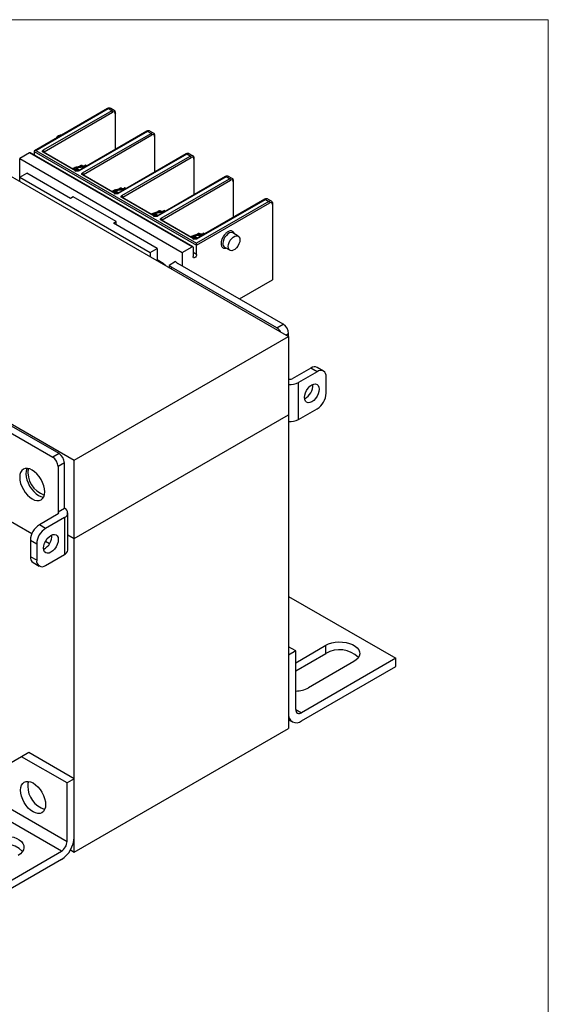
# Model space of a CAD drawing. Header units: inches. Extents: x 0 to 22, y 0 to 17.
# Tile 33 of 33: x 17.9 to 22, y 9.3 to 17. Entities that reach past the tile are written whole.
import ezdxf

# ---------------------------------------------------------------- set-up
doc = ezdxf.new("R2010")
doc.units = ezdxf.units.IN
doc.header["$LTSCALE"] = 2
doc.header["$MEASUREMENT"] = 0
doc.linetypes.add('SLD-Solid', pattern=[0])
doc.layers.add('SLD-DEFPOINTS', color=7, linetype='Continuous')

# ---------------------------------------------------------------- blocks, each defined once
blk = doc.blocks.new('Block2')
at = {"color": 7, "linetype": 'SLD-Solid', "lineweight": 18}
for p, q in [((22.0002, 17.0002), (0.0002, 17.0002)), ((22.0002, 0.0002), (22.0002, 17.0002))]:
    blk.add_line(p, q, dxfattribs=at)

msp = doc.modelspace()

# ---------------------------------------------------------------- linework, layer by layer
for p, q in [((16.8034, 16.3617), (19.977, 14.5296)), ((18.5662, 16.3071), (17.9976, 15.9788)), ((18.0074, 15.9812), (18.5711, 16.3066)), ((18.599, 16.2905), (18.0659, 15.9828)), ((18.0728, 15.9707), (18.6059, 16.2785)), ((18.599, 16.2905), (18.5711, 16.3066)), ((18.6187, 16.2925), (18.5908, 16.3086)), ((18.6268, 16.2664), (18.6268, 15.9885)), ((18.6297, 15.9902), (18.6297, 16.2705)), ((18.8724, 16.1303), (18.3393, 15.8226)), ((18.8774, 16.1298), (18.3442, 15.8221)), ((18.9052, 16.1138), (18.8774, 16.1298)), ((18.9249, 16.1157), (18.897, 16.1318)), ((18.3721, 15.806), (18.9052, 16.1138)), ((18.379, 15.794), (18.9122, 16.1017)), ((18.933, 16.0897), (18.933, 15.8117)), ((18.9359, 15.8134), (18.9359, 16.0937)), ((17.9935, 15.9731), (19.2601, 15.2419)), ((17.9935, 15.9731), (17.9935, 15.9443)), ((18.0074, 15.9812), (19.2601, 15.258)), ((18.3164, 15.8221), (18.0659, 15.9667)), ((18.0708, 15.9672), (18.0701, 15.9674)), ((18.3213, 15.8226), (18.0708, 15.9672)), ((18.0728, 15.966), (18.0728, 15.9707)), ((17.9587, 15.9611), (17.8821, 15.9169)), ((17.8821, 15.9169), (19.1488, 15.1857)), ((17.8821, 15.7723), (17.8821, 15.9169)), ((19.2253, 15.2299), (17.9587, 15.9611)), ((19.2303, 15.2303), (17.9636, 15.9616)), ((19.1787, 15.9535), (18.6456, 15.6458)), ((19.1836, 15.9531), (18.6505, 15.6453)), ((18.6783, 15.6292), (19.2114, 15.937)), ((18.6853, 15.6172), (19.2184, 15.9249)), ((19.2114, 15.937), (19.1836, 15.9531)), ((19.2311, 15.9389), (19.2033, 15.955)), ((19.2393, 15.9129), (19.2393, 15.635)), ((19.2422, 15.6366), (19.2422, 15.9169)), ((18.3303, 15.8384), (18.3121, 15.8279)), ((18.3126, 15.82), (18.3281, 15.829)), ((18.3281, 15.829), (18.3281, 15.8207)), ((18.3485, 15.8279), (18.3303, 15.8384)), ((18.3324, 15.829), (18.3414, 15.8238)), ((18.3324, 15.8206), (18.3324, 15.829)), ((18.3574, 15.864), (18.3403, 15.8541)), ((18.3574, 15.8567), (18.3574, 15.864)), ((18.4059, 15.861), (18.4007, 15.864)), ((18.4007, 15.864), (18.4007, 15.858)), ((17.8821, 15.7723), (17.9378, 15.8044)), ((17.8821, 15.7389), (17.8821, 15.7723)), ((17.8821, 15.7723), (18.8982, 15.1857)), ((18.2788, 15.6075), (17.9378, 15.8044)), ((18.6226, 15.6453), (18.3721, 15.7899)), ((18.377, 15.7904), (18.3763, 15.7906)), ((18.6276, 15.6458), (18.377, 15.7904)), ((18.379, 15.7892), (18.379, 15.794)), ((19.4849, 15.7768), (18.9518, 15.469)), ((19.4898, 15.7763), (18.9567, 15.4685)), ((18.9845, 15.4524), (19.5177, 15.7602)), ((18.9915, 15.4404), (19.5246, 15.7481)), ((19.5177, 15.7602), (19.4898, 15.7763)), ((19.5373, 15.7622), (19.5095, 15.7782)), ((19.5455, 15.7361), (19.5455, 15.4582)), ((19.5484, 15.4598), (19.5484, 15.7401)), ((18.6365, 15.6616), (18.6183, 15.6511)), ((18.6547, 15.6511), (18.6365, 15.6616)), ((18.6636, 15.6872), (18.6465, 15.6774)), ((18.6636, 15.68), (18.6636, 15.6872)), ((18.7121, 15.6842), (18.7069, 15.6872)), ((18.7069, 15.6872), (18.7069, 15.6812)), ((18.2997, 15.6196), (18.2788, 15.6075)), ((18.6338, 15.4267), (18.2997, 15.6196)), ((18.6188, 15.6433), (18.6344, 15.6522)), ((18.6344, 15.6522), (18.6344, 15.6439)), ((18.6386, 15.6522), (18.6477, 15.647)), ((18.6386, 15.6439), (18.6386, 15.6522)), ((18.9289, 15.4685), (18.6783, 15.6132)), ((18.6832, 15.6136), (18.6826, 15.6139)), ((18.9338, 15.469), (18.6832, 15.6136)), ((18.6853, 15.6125), (18.6853, 15.6172)), ((19.7911, 15.6), (19.258, 15.2922)), ((19.8239, 15.5834), (19.2601, 15.258)), ((19.2629, 15.2917), (19.796, 15.5995)), ((19.796, 15.5995), (19.8239, 15.5834)), ((19.8436, 15.5854), (19.8157, 15.6014)), ((18.9698, 15.5104), (18.9528, 15.5006)), ((18.9698, 15.5032), (18.9698, 15.5104)), ((19.0184, 15.5074), (19.0132, 15.5104)), ((19.0132, 15.5104), (19.0132, 15.5044)), ((19.2601, 15.2419), (19.8308, 15.5714)), ((19.8517, 15.5593), (19.8517, 14.9726)), ((19.8546, 14.9766), (19.8546, 15.5633)), ((18.9427, 15.4848), (18.9245, 15.4743)), ((18.925, 15.4665), (18.9406, 15.4755)), ((18.9406, 15.4755), (18.9406, 15.4671)), ((18.961, 15.4743), (18.9427, 15.4848)), ((18.9448, 15.4755), (18.9539, 15.4702)), ((18.9448, 15.4671), (18.9448, 15.4755)), ((19.2351, 15.2917), (18.9845, 15.4364)), ((18.9895, 15.4369), (18.9888, 15.4371)), ((19.24, 15.2922), (18.9895, 15.4369)), ((18.9915, 15.4357), (18.9915, 15.4404)), ((18.6129, 15.4147), (18.6338, 15.4267)), ((18.9539, 15.2178), (18.6129, 15.4147)), ((18.6338, 15.4026), (18.6338, 15.4267)), ((19.2489, 15.3081), (19.2307, 15.2976)), ((19.2313, 15.2897), (19.2468, 15.2987)), ((19.2468, 15.2987), (19.2468, 15.2903)), ((19.2672, 15.2975), (19.2489, 15.3081)), ((19.2511, 15.2987), (19.2601, 15.2934)), ((19.2511, 15.2903), (19.2511, 15.2987)), ((19.2761, 15.3337), (19.259, 15.3238)), ((19.2761, 15.3264), (19.2761, 15.3337)), ((19.3246, 15.3307), (19.3194, 15.3337)), ((19.3194, 15.3337), (19.3194, 15.3276)), ((19.5844, 15.3134), (19.5427, 15.3375)), ((18.8982, 15.1857), (18.9539, 15.2178)), ((18.9539, 15.2178), (18.9539, 15.1202)), ((19.1488, 15.1857), (19.2253, 15.2299)), ((19.2323, 15.2258), (19.2323, 15.1535)), ((19.2601, 15.1696), (19.2601, 15.2419)), ((19.4787, 15.2267), (19.5205, 15.2026)), ((18.8982, 15.1857), (18.8982, 15.1523)), ((18.9999, 15.1007), (18.9539, 15.1272)), ((19.1488, 15.1857), (19.1488, 15.08)), ((19.2601, 15.1696), (19.2323, 15.1857)), ((18.9999, 15.0936), (18.9999, 15.1007)), ((19.0971, 15.1145), (19.0465, 15.0852)), ((19.0465, 15.0852), (19.0465, 15.0667)), ((19.8865, 14.5979), (19.0652, 15.072)), ((19.0652, 15.0559), (19.0652, 15.072)), ((19.9352, 14.626), (19.1139, 15.1001)), ((19.5933, 14.8234), (19.8517, 14.9726)), ((19.8865, 14.5979), (19.9352, 14.626)), ((18.3067, 13.5653), (19.977, 14.5296)), ((19.9561, 14.5416), (19.977, 14.5537)), ((19.977, 14.5296), (19.977, 14.5537)), ((19.977, 14.5296), (19.977, 13.9188)), ((20.151, 14.2844), (20.0048, 14.2)), ((20.1997, 14.2563), (20.151, 14.2844)), ((20.2489, 14.2612), (20.2002, 14.2893)), ((20.1997, 14.2563), (20.0536, 14.1719)), ((20.2693, 14.0875), (20.2693, 14.2161)), ((17.2279, 14.1881), (18.3067, 13.5653)), ((20.0536, 13.8826), (20.0536, 14.1719)), ((17.3183, 14.0635), (18.1396, 13.5894)), ((18.1884, 13.6175), (17.367, 14.0917)), ((18.3067, 12.9545), (19.977, 13.9188)), ((18.3067, 12.9545), (19.977, 13.9188)), ((19.977, 13.9188), (19.977, 11.4756)), ((19.977, 13.9188), (19.977, 13.9188)), ((20.0536, 13.8826), (20.1997, 13.967)), ((18.1884, 13.6175), (18.1396, 13.5894)), ((18.2301, 13.5452), (18.1814, 13.5171)), ((18.1814, 13.5171), (18.1814, 13.1635)), ((18.2301, 13.1916), (18.2301, 13.5452)), ((18.3067, 12.9545), (18.3067, 13.5653)), ((17.9767, 12.9923), (17.7429, 13.1273)), ((18.1814, 13.1474), (18.0352, 13.063)), ((18.1814, 13.1635), (18.2301, 13.1916)), ((18.1814, 13.1635), (18.1814, 13.1474)), ((18.2561, 12.8661), (18.2561, 13.1554)), ((18.084, 13.0349), (18.0352, 13.063)), ((18.2301, 13.1193), (18.084, 13.0349)), ((18.2301, 13.1193), (18.2301, 12.8299)), ((18.2561, 12.9837), (18.3067, 12.9545)), ((18.2561, 12.9837), (18.3067, 12.9545)), ((17.9656, 12.9425), (18.0144, 12.9143)), ((17.9656, 12.9425), (17.9656, 12.8139)), ((18.0144, 12.9143), (18.0144, 12.7858)), ((18.1137, 12.9132), (18.082, 12.9315)), ((18.3067, 10.5113), (18.3067, 12.9545)), ((18.084, 12.7456), (18.2301, 12.8299)), ((18.0144, 12.7858), (17.9656, 12.8139)), ((17.986, 12.7688), (18.0347, 12.7407)), ((19.977, 12.5041), (20.8122, 12.022)), ((18.2068, 10.5179), (15.0332, 12.35)), ((20.0327, 12.079), (19.977, 12.1111)), ((20.0327, 12.079), (19.977, 12.0468)), ((20.0327, 11.9878), (20.2669, 12.123)), ((20.0327, 11.623), (20.0327, 12.079)), ((20.0327, 11.9235), (20.2669, 12.0587)), ((20.2669, 12.0587), (20.2669, 12.123)), ((19.977, 12.0468), (19.977, 11.5909)), ((20.8122, 12.022), (20.0769, 11.5975)), ((20.4861, 11.9965), (20.1325, 11.7924)), ((20.8122, 11.9577), (20.8122, 12.022)), ((20.0769, 11.5332), (20.8122, 11.9577)), ((20.0327, 11.623), (20.0769, 11.5975)), ((19.977, 11.5431), (20.0063, 11.5262)), ((18.3067, 10.5113), (19.977, 11.4756)), ((17.9531, 11.2867), (17.8974, 11.2545)), ((18.3067, 11.0826), (17.9531, 11.2867)), ((17.8974, 11.2545), (17.7304, 11.1581)), ((18.251, 11.0504), (17.8974, 11.2545)), ((17.2436, 11.176), (18.251, 10.5945)), ((18.3067, 11.0826), (18.251, 11.0504)), ((18.3067, 10.6266), (18.3067, 11.0826)), ((18.251, 10.5945), (18.251, 11.0504)), ((17.4715, 10.0935), (18.2068, 10.5179)), ((18.2774, 10.5282), (18.3067, 10.5113)), ((18.2068, 10.4537), (17.4715, 10.0292))]:
    msp.add_line(p, q)
at = {"flags": 128}
for points in [[(19.5427, 15.3375), (19.5403, 15.3387), (19.5295, 15.3404), (19.5171, 15.3375), (19.5043, 15.3301), (19.4919, 15.3187), (19.4811, 15.3045), (19.4726, 15.2883), (19.4673, 15.2717), (19.4655, 15.256)], [(19.5072, 15.2319), (19.509, 15.2476), (19.5144, 15.2642), (19.5228, 15.2803), (19.5337, 15.2946), (19.546, 15.306), (19.5589, 15.3134), (19.5712, 15.3163), (19.5821, 15.3145), (19.5905, 15.3082), (19.5959, 15.2977), (19.5977, 15.2841), (19.5959, 15.2683), (19.5905, 15.2517), (19.5821, 15.2356), (19.5712, 15.2213), (19.5589, 15.21), (19.546, 15.2025), (19.5337, 15.1996), (19.5228, 15.2014), (19.5144, 15.2078), (19.509, 15.2182), (19.5072, 15.2319)], [(19.2601, 15.2419), (19.2601, 15.2436), (19.2601, 15.2456), (19.2601, 15.2477), (19.2601, 15.2499), (19.2601, 15.2522), (19.2601, 15.2543), (19.2601, 15.2563), (19.2601, 15.258)], [(19.2601, 15.1696), (19.2591, 15.1628), (19.2561, 15.1559), (19.2516, 15.1498), (19.2462, 15.1455), (19.2409, 15.1436), (19.2364, 15.1445), (19.2334, 15.148), (19.2323, 15.1535)], [(20.215, 14.1205), (20.2131, 14.1023), (20.2074, 14.0831), (20.1983, 14.0642), (20.1865, 14.0469), (20.1727, 14.0324), (20.1579, 14.0216), (20.1432, 14.0153), (20.1294, 14.014), (20.1176, 14.0176), (20.1085, 14.026), (20.1028, 14.0386), (20.1009, 14.0546), (20.1028, 14.0728), (20.1085, 14.0919), (20.1176, 14.1108), (20.1294, 14.1281), (20.1432, 14.1426), (20.1579, 14.1534), (20.1727, 14.1597), (20.1865, 14.1611), (20.1983, 14.1574), (20.2074, 14.149), (20.2131, 14.1364), (20.215, 14.1205)], [(18.077, 13.3202), (18.0751, 13.3432), (18.0696, 13.3675), (18.0606, 13.3922), (18.0485, 13.4162), (18.0337, 13.4387), (18.0168, 13.4588), (17.9986, 13.4758), (17.9796, 13.4889), (17.9606, 13.4977), (17.9423, 13.5019), (17.9254, 13.5012), (17.9107, 13.4958), (17.8985, 13.4857), (17.8895, 13.4714), (17.884, 13.4535), (17.8821, 13.4327), (17.884, 13.4096), (17.8895, 13.3853), (17.8985, 13.3607), (17.9107, 13.3366), (17.9254, 13.3141), (17.9423, 13.294), (17.9606, 13.277), (17.9796, 13.2639), (17.9986, 13.2551), (18.0168, 13.2509), (18.0337, 13.2516), (18.0485, 13.2571), (18.0606, 13.2671), (18.0696, 13.2814), (18.0751, 13.2993), (18.077, 13.3202)], [(17.9395, 13.5021), (17.9383, 13.4996), (17.9327, 13.4817), (17.9308, 13.4608), (17.9327, 13.4378), (17.9383, 13.4134), (17.9473, 13.3888), (17.9594, 13.3648), (17.9741, 13.3422), (17.991, 13.3221), (18.0093, 13.3052), (18.0283, 13.292), (18.0473, 13.2832), (18.0656, 13.2791), (18.0684, 13.2788)], [(18.1828, 12.9473), (18.1808, 12.9291), (18.1751, 12.9099), (18.1661, 12.891), (18.1542, 12.8737), (18.1405, 12.8592), (18.1257, 12.8484), (18.1109, 12.8422), (18.0972, 12.8408), (18.0854, 12.8444), (18.0763, 12.8529), (18.0706, 12.8655), (18.0686, 12.8814), (18.0706, 12.8996), (18.0763, 12.9188), (18.0854, 12.9376), (18.0972, 12.9549), (18.1109, 12.9695), (18.1257, 12.9802), (18.1405, 12.9865), (18.1542, 12.9879), (18.1661, 12.9842), (18.1751, 12.9758), (18.1808, 12.9632), (18.1828, 12.9473)], [(20.2669, 12.123), (20.2889, 12.1336), (20.3139, 12.1416), (20.341, 12.1469), (20.3693, 12.1491), (20.3979, 12.1484), (20.4257, 12.1446), (20.4519, 12.1379), (20.4755, 12.1286), (20.4957, 12.1169), (20.5119, 12.1033), (20.5234, 12.0882), (20.53, 12.0721), (20.5313, 12.0556), (20.5274, 12.0393), (20.5183, 12.0236), (20.5044, 12.0092), (20.4861, 11.9965)], [(17.8891, 10.9935), (17.891, 11.0144), (17.8965, 11.0323), (17.9055, 11.0465), (17.9176, 11.0566), (17.9324, 11.062), (17.9492, 11.0627), (17.9675, 11.0586), (17.9865, 11.0498), (18.0055, 11.0366), (18.0238, 11.0197), (18.0407, 10.9995), (18.0554, 10.977), (18.0675, 10.953), (18.0765, 10.9283), (18.0821, 10.904), (18.084, 10.881), (18.0821, 10.8601), (18.0765, 10.8422), (18.0675, 10.828), (18.0554, 10.8179), (18.0407, 10.8124), (18.0238, 10.8118), (18.0055, 10.8159), (17.9865, 10.8247), (17.9675, 10.8379), (17.9492, 10.8548), (17.9324, 10.8749), (17.9176, 10.8975), (17.9055, 10.9215), (17.8965, 10.9461), (17.891, 10.9705), (17.8891, 10.9935)], [(17.9513, 11.0625), (17.9466, 11.0465), (17.9448, 11.0256)], [(17.9513, 11.0625), (17.9466, 11.0465), (17.9448, 11.0256)], [(17.65, 10.6124), (17.672, 10.6229), (17.697, 10.6309), (17.7241, 10.6362), (17.7525, 10.6385), (17.781, 10.6377), (17.8089, 10.6339), (17.8351, 10.6273), (17.8587, 10.6179), (17.8789, 10.6062), (17.895, 10.5926), (17.9066, 10.5775), (17.9131, 10.5614), (17.9145, 10.545), (17.9105, 10.5286), (17.9014, 10.5129), (17.8875, 10.4985), (17.8692, 10.4858)]]:
    msp.add_lwpolyline(points, dxfattribs=at)
for centre, radius, start, end in [((18.5683, 16.3026), 0.00495, 54.38337, 114.30683), ((18.5827, 16.2905), 0.0198, 65.69222, 125.61787), ((18.6106, 16.2743), 0.0199, 67.0224, 125.5005), ((18.5908, 16.2778), 0.0151, 2.60521, 57.39479), ((18.6251, 16.2707), 0.00465, 292.21269, 356.48632), ((18.8745, 16.1258), 0.00495, 54.38292, 114.307), ((18.8889, 16.1137), 0.0198, 65.69222, 125.61787), ((18.2142, 16.0442), 0.0592, 90.79017, 149.20446), ((18.9166, 16.0988), 0.0188, 63.55552, 127.29552), ((18.8971, 16.101), 0.0151, 2.6051, 57.39478), ((18.9312, 16.094), 0.00472, 292.74037, 355.95795), ((18.0577, 15.97), 0.0151, 2.60521, 57.39479), ((18.0687, 15.9627), 0.00495, 65.69165, 125.61815), ((18.0751, 15.966), 0.00525, 115.30752, 164.22303), ((17.9616, 15.9571), 0.00495, 65.6939, 125.6159), ((19.1807, 15.949), 0.00495, 54.38307, 114.30683), ((19.1951, 15.937), 0.0198, 65.69222, 125.61787), ((19.2228, 15.922), 0.0188, 63.55552, 127.29552), ((19.2033, 15.9242), 0.0151, 2.60519, 57.39474), ((19.2375, 15.9172), 0.0047, 292.60314, 356.09549), ((18.3193, 15.8183), 0.00471, 63.58554, 127.27098), ((18.3303, 15.8249), 0.00461, 62.60977, 117.39103), ((18.3414, 15.8182), 0.00485, 53.7046, 115.26937), ((18.3639, 15.7933), 0.0151, 2.6051, 57.39478), ((18.375, 15.7859), 0.00495, 65.69165, 125.61815), ((18.3813, 15.7892), 0.00525, 115.30752, 164.22303), ((19.4869, 15.7722), 0.00495, 54.38292, 114.307), ((19.5013, 15.7602), 0.0198, 65.69222, 125.61787), ((19.5292, 15.744), 0.0199, 67.0224, 125.5005), ((19.5095, 15.7475), 0.0151, 2.60502, 57.39486), ((19.5437, 15.7404), 0.00468, 292.46857, 356.22976), ((18.6255, 15.6415), 0.00471, 63.58554, 127.27098), ((18.6365, 15.6481), 0.00461, 62.60944, 117.39097), ((18.6476, 15.6415), 0.00471, 52.72089, 116.42264), ((18.6702, 15.6165), 0.0151, 2.60519, 57.39474), ((18.6812, 15.6091), 0.00495, 65.69165, 125.61815), ((18.6875, 15.6124), 0.00525, 115.30702, 164.22325), ((19.7932, 15.5955), 0.00495, 54.38286, 114.30677), ((19.8076, 15.5834), 0.0198, 65.69222, 125.61787), ((19.8355, 15.5672), 0.0199, 67.0224, 125.5005), ((19.8157, 15.5707), 0.0151, 2.60493, 57.39482), ((19.8499, 15.5637), 0.00472, 292.74115, 355.95649), ((18.9317, 15.4648), 0.00471, 63.58554, 127.27098), ((18.9427, 15.4714), 0.00461, 62.60947, 117.39083), ((18.9538, 15.4648), 0.00471, 52.72925, 116.41423), ((18.9764, 15.4397), 0.0151, 2.60502, 57.39486), ((18.9874, 15.4323), 0.00495, 65.69165, 125.61815), ((18.9937, 15.4356), 0.00525, 115.30752, 164.22303), ((19.238, 15.2878), 0.00485, 64.74891, 126.27713), ((19.2489, 15.2946), 0.00461, 62.60934, 117.39106), ((19.2601, 15.2878), 0.00485, 53.68593, 115.28804), ((19.2281, 15.2265), 0.0043, 350.78652, 129.20273), ((19.4969, 15.2525), 0.0316, 173.79965, 234.88794), ((18.9767, 15.0569), 0.0496, 31.17492, 62.13602), ((19.1241, 15.1752), 0.1188, 229.22482, 240.29104), ((19.1401, 15.1478), 0.0544, 217.76308, 241.17725), ((19.8497, 14.9771), 0.00495, 294.37504, 354.30319), ((19.8402, 14.5242), 0.087, 27.06639, 57.81055), ((19.8863, 14.5495), 0.0908, 2.60539, 57.39461), ((20.1798, 14.2442), 0.0495, 65.69293, 125.61749), ((20.2269, 14.223), 0.043, 350.78602, 129.20323), ((19.9909, 14.2269), 0.0303, 242.60998, 297.39002), ((19.9916, 14.291), 0.1343, 263.75067, 297.47158), ((20.0481, 14.1509), 0.1178, 296.89408, 3.11131), ((20.1182, 14.0944), 0.1513, 302.60551, 357.39449), ((19.992, 13.9999), 0.1325, 263.51879, 297.70346), ((18.0907, 13.513), 0.0908, 2.60539, 57.39461), ((18.1394, 13.5411), 0.0908, 2.60539, 57.39461), ((18.1355, 13.4738), 0.1898, 171.72443, 251.08418), ((18.1783, 13.1554), 0.00859, 290.78398, 69.21602), ((18.2164, 13.1554), 0.0387, 290.78344, 69.21664), ((18.1167, 12.9356), 0.1513, 122.60551, 177.39449), ((18.1655, 12.9075), 0.1513, 122.60551, 177.39449), ((18.0159, 12.9777), 0.1178, 296.89408, 3.11131), ((18.2117, 12.8705), 0.0446, 294.37449, 354.30552), ((18.0122, 12.8078), 0.047, 172.57469, 236.11315), ((18.0568, 12.7789), 0.043, 170.78601, 309.20324), ((20.374, 11.8798), 0.2085, 45.12841, 120.91329), ((20.0288, 11.9858), 0.2195, 271.01394, 298.20749), ((20.0379, 11.581), 0.0617, 170.78601, 309.20329), ((20.0596, 11.6187), 0.0273, 170.7859, 309.20335), ((18.1352, 11.0256), 0.1904, 179.98457, 252.32915), ((18.0898, 10.6365), 0.2171, 302.60548, 357.3945), ((18.155, 10.5989), 0.0961, 302.60544, 357.39456), ((17.7564, 10.363), 0.2135, 46.15714, 119.88456)]:
    msp.add_arc(centre, radius, start, end)
for centre, major_axis, ratio, start_param, end_param in [((18.0074, 15.9731), (0.0139, 0), 0.577382, 1.570796, 3.141593), ((18.3574, 15.8544), (0.0105, 0.0105), 0.517687, 0.995796, 1.0931), ((18.4007, 15.8544), (-0.0105, 0.0105), 0.517687, 5.190086, 5.28739), ((18.6636, 15.6776), (0.0105, 0.0105), 0.517687, 0.995796, 1.0931), ((18.7069, 15.6776), (-0.0105, 0.0105), 0.517687, 5.190086, 5.28739), ((18.9698, 15.5008), (0.0105, 0.0105), 0.517687, 0.995796, 1.0931), ((19.0132, 15.5008), (-0.0105, 0.0105), 0.517687, 5.190086, 5.28739), ((19.2761, 15.324), (0.0105, 0.0105), 0.517687, 0.995796, 1.0931), ((19.3194, 15.324), (-0.0105, 0.0105), 0.517687, 5.190086, 5.28739)]:
    msp.add_ellipse(centre, major_axis=major_axis, ratio=ratio, start_param=start_param, end_param=end_param)
for points, knots in [([(18.5908, 16.3086), (18.589, 16.3094), (18.5853, 16.3111), (18.579, 16.3114), (18.5725, 16.3103), (18.5683, 16.3081), (18.5662, 16.3071)], [0, 0, 0, 0, 0.255605, 0.508918, 0.757722, 1, 1, 1, 1]), ([(18.6268, 16.2664), (18.6268, 16.2728), (18.6246, 16.2777), (18.6168, 16.2822), (18.6115, 16.2817), (18.6059, 16.2785)], [0, 0, 0, 0, 0.5, 0.5, 1, 1, 1, 1]), ([(18.6297, 16.2705), (18.6296, 16.2728), (18.6293, 16.2775), (18.627, 16.2837), (18.6236, 16.289), (18.6203, 16.2913), (18.6187, 16.2925)], [0, 0, 0, 0, 0.242275, 0.49108, 0.744387, 1, 1, 1, 1]), ([(18.897, 16.1318), (18.8952, 16.1326), (18.8916, 16.1343), (18.8852, 16.1346), (18.8787, 16.1335), (18.8745, 16.1314), (18.8724, 16.1303)], [0, 0, 0, 0, 0.255605, 0.508918, 0.757722, 1, 1, 1, 1]), ([(18.933, 16.0897), (18.933, 16.096), (18.9308, 16.1009), (18.923, 16.1054), (18.9177, 16.1049), (18.9122, 16.1017)], [0, 0, 0, 0, 0.5, 0.5, 1, 1, 1, 1]), ([(18.9359, 16.0937), (18.9358, 16.096), (18.9355, 16.1007), (18.9333, 16.1069), (18.9298, 16.1122), (18.9265, 16.1146), (18.9249, 16.1157)], [0, 0, 0, 0, 0.242275, 0.49108, 0.744388, 1, 1, 1, 1]), ([(18.0659, 15.9667), (18.0653, 15.9671), (18.0642, 15.9678), (18.0628, 15.969), (18.0614, 15.9705), (18.0604, 15.9724), (18.06, 15.9747), (18.0604, 15.9771), (18.0616, 15.9792), (18.0634, 15.9812), (18.065, 15.9823), (18.0659, 15.9828)], [0, 0, 0, 0, 0.0801151, 0.1597406, 0.2401519, 0.3697806, 0.5000923, 0.6297213, 0.7600334, 0.8798503, 1, 1, 1, 1]), ([(19.2033, 15.955), (19.2014, 15.9559), (19.1978, 15.9575), (19.1915, 15.9579), (19.185, 15.9567), (19.1807, 15.9546), (19.1787, 15.9535)], [0, 0, 0, 0, 0.255605, 0.508918, 0.757722, 1, 1, 1, 1]), ([(19.2393, 15.9129), (19.2393, 15.9193), (19.2371, 15.9241), (19.2292, 15.9287), (19.2239, 15.9281), (19.2184, 15.9249)], [0, 0, 0, 0, 0.5, 0.5, 1, 1, 1, 1]), ([(19.2422, 15.9169), (19.242, 15.9192), (19.2417, 15.9239), (19.2395, 15.9301), (19.2361, 15.9355), (19.2328, 15.9378), (19.2311, 15.9389)], [0, 0, 0, 0, 0.242275, 0.49108, 0.744388, 1, 1, 1, 1]), ([(18.3988, 15.8569), (18.3962, 15.8572), (18.3896, 15.8579), (18.3748, 15.8582), (18.3592, 15.8574), (18.3426, 15.8549), (18.3287, 15.8519), (18.3133, 15.8468), (18.3018, 15.8422), (18.2961, 15.8386), (18.2948, 15.8379)], [0, 0, 0, 0, 0.072518, 0.178844, 0.400374, 0.490836, 0.639716, 0.792407, 0.954885, 1, 1, 1, 1]), ([(18.3046, 15.8322), (18.3058, 15.8333), (18.3133, 15.8397), (18.3358, 15.8473), (18.3641, 15.8531), (18.3824, 15.8517), (18.3888, 15.8511)], [0, 0, 0, 0, 0.072046, 0.422636, 0.795152, 1, 1, 1, 1]), ([(18.3442, 15.8221), (18.3436, 15.8218), (18.3424, 15.8211), (18.3404, 15.8203), (18.3377, 15.8195), (18.3344, 15.8189), (18.3303, 15.8187), (18.3263, 15.8189), (18.3226, 15.8196), (18.3192, 15.8206), (18.3173, 15.8216), (18.3164, 15.8221)], [0, 0, 0, 0, 0.080115, 0.159741, 0.240152, 0.369781, 0.500092, 0.629721, 0.760033, 0.87985, 1, 1, 1, 1]), ([(18.3393, 15.8226), (18.338, 15.822), (18.3354, 15.8208), (18.3303, 15.8202), (18.3253, 15.8208), (18.3226, 15.822), (18.3213, 15.8226)], [0, 0, 0, 0, 0.249999, 0.499997, 0.749999, 1, 1, 1, 1]), ([(18.3281, 15.829), (18.3281, 15.8293), (18.3282, 15.8299), (18.3283, 15.831), (18.3285, 15.8322), (18.3288, 15.8339), (18.3295, 15.8361), (18.33, 15.8376), (18.3303, 15.8384)], [0, 0, 0, 0, 0.082227, 0.174015, 0.280699, 0.40572, 0.640959, 1, 1, 1, 1]), ([(18.3303, 15.8384), (18.3304, 15.838), (18.3307, 15.8371), (18.3311, 15.8358), (18.3315, 15.8346), (18.3318, 15.8333), (18.3321, 15.8319), (18.3323, 15.8303), (18.3324, 15.8294), (18.3324, 15.829)], [0, 0, 0, 0, 0.195411, 0.359659, 0.492868, 0.595285, 0.757522, 0.888982, 1, 1, 1, 1]), ([(18.3585, 15.8646), (18.3608, 15.8657), (18.3635, 15.866), (18.3678, 15.8639), (18.3692, 15.8616), (18.3692, 15.8589)], [0, 0, 0, 0, 0.5, 0.5, 1, 1, 1, 1]), ([(18.3996, 15.8646), (18.3973, 15.8657), (18.3946, 15.866), (18.3903, 15.8639), (18.3889, 15.8616), (18.3889, 15.8589)], [0, 0, 0, 0, 0.5, 0.5, 1, 1, 1, 1]), ([(18.3721, 15.7899), (18.3715, 15.7903), (18.3704, 15.791), (18.369, 15.7922), (18.3677, 15.7937), (18.3666, 15.7956), (18.3662, 15.798), (18.3666, 15.8003), (18.3678, 15.8025), (18.3696, 15.8044), (18.3713, 15.8055), (18.3721, 15.806)], [0, 0, 0, 0, 0.080115, 0.159741, 0.240152, 0.369781, 0.500092, 0.629721, 0.760033, 0.87985, 1, 1, 1, 1]), ([(19.5095, 15.7782), (19.5077, 15.7791), (19.504, 15.7808), (19.4977, 15.7811), (19.4912, 15.7799), (19.487, 15.7778), (19.4849, 15.7768)], [0, 0, 0, 0, 0.255605, 0.508918, 0.757722, 1, 1, 1, 1]), ([(19.5455, 15.7361), (19.5455, 15.7425), (19.5433, 15.7473), (19.5355, 15.7519), (19.5302, 15.7513), (19.5246, 15.7481)], [0, 0, 0, 0, 0.5, 0.5, 1, 1, 1, 1]), ([(19.5484, 15.7401), (19.5482, 15.7424), (19.548, 15.7471), (19.5457, 15.7534), (19.5423, 15.7587), (19.539, 15.761), (19.5373, 15.7622)], [0, 0, 0, 0, 0.242275, 0.49108, 0.744388, 1, 1, 1, 1]), ([(18.7069, 15.68), (18.7037, 15.6803), (18.6965, 15.6811), (18.681, 15.6815), (18.6655, 15.6806), (18.6488, 15.6781), (18.635, 15.6751), (18.6195, 15.67), (18.6079, 15.6653), (18.6019, 15.6616), (18.6005, 15.6607)], [0, 0, 0, 0, 0.087377, 0.191214, 0.407559, 0.495903, 0.641298, 0.790414, 0.949089, 1, 1, 1, 1]), ([(18.6108, 15.6555), (18.6121, 15.6566), (18.6195, 15.663), (18.642, 15.6705), (18.6704, 15.6763), (18.6886, 15.6749), (18.6951, 15.6744)], [0, 0, 0, 0, 0.0720456, 0.4226362, 0.7951521, 1, 1, 1, 1]), ([(18.6344, 15.6522), (18.6344, 15.6525), (18.6344, 15.6531), (18.6345, 15.6542), (18.6347, 15.6554), (18.6351, 15.6571), (18.6357, 15.6594), (18.6362, 15.6608), (18.6365, 15.6616)], [0, 0, 0, 0, 0.082227, 0.174015, 0.280699, 0.40572, 0.640959, 1, 1, 1, 1]), ([(18.6365, 15.6616), (18.6367, 15.6612), (18.637, 15.6604), (18.6374, 15.659), (18.6377, 15.6578), (18.638, 15.6565), (18.6383, 15.6551), (18.6386, 15.6535), (18.6386, 15.6526), (18.6386, 15.6522)], [0, 0, 0, 0, 0.195411, 0.359659, 0.492868, 0.595285, 0.757522, 0.888982, 1, 1, 1, 1]), ([(18.6648, 15.6878), (18.667, 15.689), (18.6697, 15.6892), (18.674, 15.6871), (18.6754, 15.6848), (18.6754, 15.6821)], [0, 0, 0, 0, 0.5, 0.5, 1, 1, 1, 1]), ([(18.7058, 15.6878), (18.7035, 15.689), (18.7008, 15.6892), (18.6965, 15.6871), (18.6951, 15.6848), (18.6951, 15.6821)], [0, 0, 0, 0, 0.5, 0.5, 1, 1, 1, 1]), ([(18.6505, 15.6453), (18.6499, 15.645), (18.6487, 15.6443), (18.6466, 15.6435), (18.6439, 15.6427), (18.6406, 15.6421), (18.6366, 15.6419), (18.6325, 15.6421), (18.6288, 15.6428), (18.6254, 15.6439), (18.6236, 15.6448), (18.6226, 15.6453)], [0, 0, 0, 0, 0.080115, 0.159741, 0.240152, 0.369781, 0.500092, 0.629721, 0.760033, 0.87985, 1, 1, 1, 1]), ([(18.6456, 15.6458), (18.6442, 15.6452), (18.6416, 15.644), (18.6366, 15.6435), (18.6315, 15.644), (18.6289, 15.6452), (18.6276, 15.6458)], [0, 0, 0, 0, 0.249999, 0.499998, 0.749999, 1, 1, 1, 1]), ([(18.6783, 15.6132), (18.6778, 15.6135), (18.6766, 15.6142), (18.6752, 15.6154), (18.6739, 15.6169), (18.6728, 15.6189), (18.6724, 15.6212), (18.6728, 15.6235), (18.674, 15.6257), (18.6758, 15.6276), (18.6775, 15.6287), (18.6783, 15.6292)], [0, 0, 0, 0, 0.080115, 0.159741, 0.240152, 0.369781, 0.500092, 0.629721, 0.760033, 0.87985, 1, 1, 1, 1]), ([(19.8157, 15.6014), (19.8139, 15.6023), (19.8102, 15.604), (19.8039, 15.6043), (19.7974, 15.6031), (19.7932, 15.601), (19.7911, 15.6)], [0, 0, 0, 0, 0.255605, 0.508918, 0.757722, 1, 1, 1, 1]), ([(19.8546, 15.5633), (19.8545, 15.5657), (19.8542, 15.5704), (19.852, 15.5766), (19.8485, 15.5819), (19.8452, 15.5842), (19.8436, 15.5854)], [0, 0, 0, 0, 0.242275, 0.49108, 0.744388, 1, 1, 1, 1]), ([(18.971, 15.5111), (18.9733, 15.5122), (18.9759, 15.5124), (18.9802, 15.5103), (18.9817, 15.508), (18.9817, 15.5054)], [0, 0, 0, 0, 0.5, 0.5, 1, 1, 1, 1]), ([(19.012, 15.5111), (19.0097, 15.5122), (19.0071, 15.5124), (19.0028, 15.5103), (19.0013, 15.508), (19.0013, 15.5054)], [0, 0, 0, 0, 0.5, 0.5, 1, 1, 1, 1]), ([(19.8517, 15.5593), (19.8517, 15.5657), (19.8495, 15.5706), (19.8417, 15.5751), (19.8364, 15.5746), (19.8308, 15.5714)], [0, 0, 0, 0, 0.5, 0.5, 1, 1, 1, 1]), ([(19.0113, 15.5034), (19.0086, 15.5037), (19.0021, 15.5044), (18.9872, 15.5047), (18.9717, 15.5038), (18.955, 15.5013), (18.9412, 15.4983), (18.9258, 15.4933), (18.9141, 15.4885), (18.9081, 15.4848), (18.9067, 15.4839)], [0, 0, 0, 0, 0.072013, 0.177598, 0.397585, 0.487417, 0.635259, 0.786886, 0.948232, 1, 1, 1, 1]), ([(18.917, 15.4787), (18.9183, 15.4798), (18.9258, 15.4862), (18.9482, 15.4938), (18.9766, 15.4996), (18.9948, 15.4981), (19.0013, 15.4976)], [0, 0, 0, 0, 0.072046, 0.422636, 0.795152, 1, 1, 1, 1]), ([(18.9567, 15.4685), (18.9561, 15.4682), (18.9549, 15.4675), (18.9528, 15.4667), (18.9502, 15.466), (18.9468, 15.4653), (18.9428, 15.4651), (18.9388, 15.4653), (18.935, 15.466), (18.9316, 15.4671), (18.9298, 15.468), (18.9289, 15.4685)], [0, 0, 0, 0, 0.0801151, 0.1597406, 0.2401519, 0.3697806, 0.5000923, 0.6297213, 0.7600334, 0.8798503, 1, 1, 1, 1]), ([(18.9518, 15.469), (18.9505, 15.4684), (18.9478, 15.4672), (18.9428, 15.4667), (18.9377, 15.4672), (18.9351, 15.4684), (18.9338, 15.469)], [0, 0, 0, 0, 0.249999, 0.499997, 0.749999, 1, 1, 1, 1]), ([(18.9406, 15.4755), (18.9406, 15.4757), (18.9406, 15.4763), (18.9408, 15.4774), (18.9409, 15.4787), (18.9413, 15.4803), (18.9419, 15.4826), (18.9424, 15.484), (18.9427, 15.4848)], [0, 0, 0, 0, 0.082227, 0.174015, 0.280699, 0.40572, 0.640959, 1, 1, 1, 1]), ([(18.9427, 15.4848), (18.9429, 15.4844), (18.9432, 15.4836), (18.9436, 15.4822), (18.9439, 15.481), (18.9443, 15.4797), (18.9445, 15.4783), (18.9448, 15.4767), (18.9448, 15.4758), (18.9448, 15.4755)], [0, 0, 0, 0, 0.195411, 0.359659, 0.492868, 0.595285, 0.757522, 0.888982, 1, 1, 1, 1]), ([(18.9845, 15.4364), (18.984, 15.4367), (18.9829, 15.4374), (18.9815, 15.4386), (18.9801, 15.4401), (18.979, 15.4421), (18.9786, 15.4444), (18.979, 15.4467), (18.9802, 15.4489), (18.9821, 15.4508), (18.9837, 15.4519), (18.9845, 15.4524)], [0, 0, 0, 0, 0.080115, 0.159741, 0.240152, 0.369781, 0.500092, 0.629721, 0.760033, 0.87985, 1, 1, 1, 1]), ([(19.5532, 15.3314), (19.5529, 15.3331), (19.5522, 15.3386), (19.5475, 15.3447), (19.5409, 15.3505), (19.5326, 15.3535), (19.5204, 15.3538), (19.5037, 15.3478), (19.487, 15.3345), (19.4749, 15.3202), (19.4666, 15.3076), (19.4598, 15.2941), (19.4533, 15.2763), (19.4522, 15.2639), (19.4515, 15.256)], [0, 0, 0, 0, 0.0319029, 0.1034905, 0.1751781, 0.246766, 0.3184539, 0.4501191, 0.5817843, 0.6533719, 0.7250595, 0.7966469, 0.8683348, 1, 1, 1, 1]), ([(19.3194, 15.3264), (19.3161, 15.3268), (19.309, 15.3276), (19.2934, 15.3279), (19.2779, 15.327), (19.2612, 15.3245), (19.2474, 15.3215), (19.232, 15.3165), (19.2203, 15.3117), (19.2144, 15.3081), (19.2129, 15.3072)], [0, 0, 0, 0, 0.087377, 0.191214, 0.40756, 0.495905, 0.641299, 0.790416, 0.949091, 1, 1, 1, 1]), ([(19.2232, 15.3019), (19.2245, 15.303), (19.232, 15.3094), (19.2545, 15.317), (19.2828, 15.3228), (19.301, 15.3213), (19.3075, 15.3208)], [0, 0, 0, 0, 0.072046, 0.422636, 0.795152, 1, 1, 1, 1]), ([(19.2629, 15.2917), (19.2623, 15.2914), (19.2611, 15.2908), (19.2591, 15.29), (19.2564, 15.2892), (19.253, 15.2886), (19.249, 15.2883), (19.245, 15.2886), (19.2412, 15.2893), (19.2379, 15.2903), (19.236, 15.2913), (19.2351, 15.2917)], [0, 0, 0, 0, 0.0801151, 0.1597406, 0.2401519, 0.3697806, 0.5000923, 0.6297213, 0.7600334, 0.8798503, 1, 1, 1, 1]), ([(19.258, 15.2922), (19.2567, 15.2916), (19.2541, 15.2904), (19.249, 15.2899), (19.244, 15.2904), (19.2413, 15.2916), (19.24, 15.2922)], [0, 0, 0, 0, 0.249999, 0.499997, 0.749997, 1, 1, 1, 1]), ([(19.2468, 15.2987), (19.2468, 15.299), (19.2468, 15.2996), (19.247, 15.3007), (19.2472, 15.3019), (19.2475, 15.3035), (19.2481, 15.3058), (19.2486, 15.3072), (19.2489, 15.3081)], [0, 0, 0, 0, 0.082227, 0.174015, 0.280699, 0.40572, 0.640959, 1, 1, 1, 1]), ([(19.2489, 15.3081), (19.2491, 15.3076), (19.2494, 15.3068), (19.2498, 15.3054), (19.2502, 15.3042), (19.2505, 15.3029), (19.2508, 15.3015), (19.251, 15.2999), (19.251, 15.2991), (19.2511, 15.2987)], [0, 0, 0, 0, 0.195411, 0.359659, 0.492868, 0.595285, 0.757522, 0.888982, 1, 1, 1, 1]), ([(19.2772, 15.3343), (19.2795, 15.3354), (19.2822, 15.3357), (19.2865, 15.3335), (19.2879, 15.3312), (19.2879, 15.3286)], [0, 0, 0, 0, 0.5, 0.5, 1, 1, 1, 1]), ([(19.3182, 15.3343), (19.316, 15.3354), (19.3133, 15.3357), (19.309, 15.3335), (19.3076, 15.3312), (19.3076, 15.3286)], [0, 0, 0, 0, 0.5, 0.5, 1, 1, 1, 1]), ([(19.4515, 15.256), (19.4522, 15.2488), (19.4533, 15.2377), (19.4598, 15.2274), (19.4666, 15.2217), (19.4749, 15.2189), (19.4825, 15.2179), (19.4876, 15.22), (19.4892, 15.2206)], [0, 0, 0, 0, 0.292481, 0.451506, 0.610754, 0.769778, 0.929025, 1, 1, 1, 1])]:
    msp.add_open_spline(points, degree=3, knots=knots)

# ---------------------------------------------------------------- block references
at = {"layer": 'SLD-DEFPOINTS'}
msp.add_blockref('Block2', (0, 0), dxfattribs=at)

doc.saveas('drawing.dxf')
